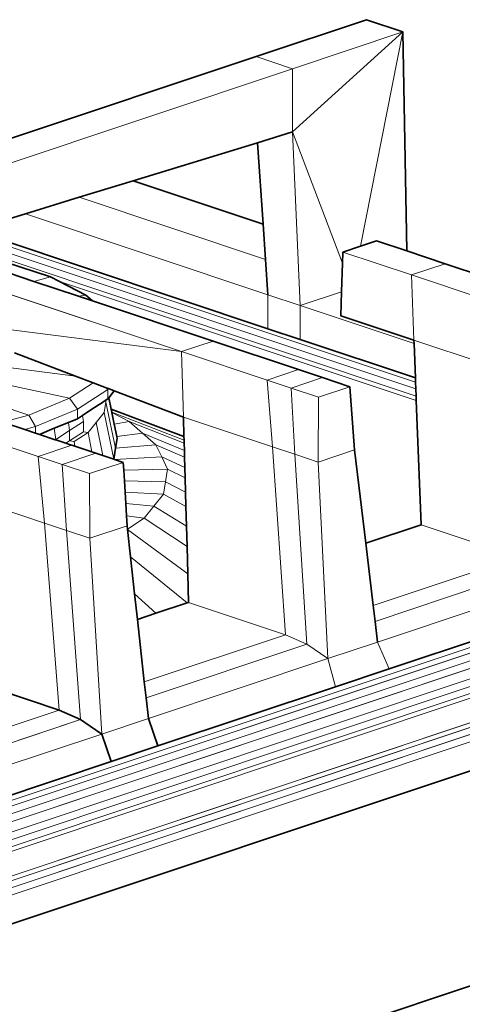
# Model space of a CAD drawing. Header units: inches. Extents: x 0 to 12.9, y 0 to 8.3.
# Tile 46 of 52: x 8.639 to 8.911, y 2.519 to 3.125. Entities that reach past the tile are written whole.
import ezdxf

# ---------------------------------------------------------------- set-up
doc = ezdxf.new("R2010")
doc.units = ezdxf.units.IN
doc.header["$MEASUREMENT"] = 0
doc.layers.add('Default', color=7, linetype='Continuous')

# ---------------------------------------------------------------- blocks, each defined once
blk = doc.blocks.new('MODEL_3')
at = {"lineweight": 0}
for p, q in [((8.78422, 3.10231), (8.8522, 3.12497)), ((8.8522, 3.12497), (8.87476, 3.11745)), ((8.87476, 3.11745), (8.80678, 3.09479)), ((8.80678, 3.09479), (8.87476, 3.11745)), ((8.87476, 3.11745), (8.80678, 3.05585)), ((8.80678, 3.05585), (8.87476, 3.11745)), ((8.84851, 2.98553), (8.87476, 3.11745)), ((8.87476, 3.11745), (8.84851, 2.98553)), ((8.87476, 3.11745), (8.8772, 2.98258)), ((8.6316, 3.05144), (8.78422, 3.10231)), ((8.80678, 3.09479), (8.78422, 3.10231)), ((8.78422, 3.10231), (8.80678, 3.09479)), ((8.5971, 3.0249), (8.80678, 3.09479)), ((8.80678, 3.09479), (8.5971, 3.0249)), ((8.80678, 3.05585), (8.80678, 3.09479)), ((8.80678, 3.09479), (8.80678, 3.05585)), ((8.80678, 3.05585), (8.78518, 3.04924)), ((8.78518, 3.04924), (8.80678, 3.05585)), ((8.8375, 2.97499), (8.80678, 3.05585)), ((8.80678, 3.05585), (8.8115, 2.94897)), ((8.8115, 2.94897), (8.80678, 3.05585)), ((8.80678, 3.05585), (8.8375, 2.97499)), ((8.88251, 2.9019), (8.43427, 3.05133)), ((8.43427, 3.05133), (8.88251, 2.9019)), ((8.79152, 2.93473), (8.43437, 3.05378)), ((8.43437, 3.05378), (8.79152, 2.93473)), ((8.78518, 3.04924), (8.70854, 3.02579)), ((8.78858, 2.99912), (8.78518, 3.04924)), ((8.88284, 2.89329), (8.43138, 3.04379)), ((8.43138, 3.04379), (8.88284, 2.89329)), ((8.88267, 2.89769), (8.43354, 3.04741)), ((8.43354, 3.04741), (8.88267, 2.89769)), ((8.70854, 3.02579), (8.67527, 3.01561)), ((8.67527, 3.01561), (8.70854, 3.02579)), ((8.70854, 3.02579), (8.78858, 2.99912)), ((8.67527, 3.01561), (8.64207, 3.00545)), ((8.64207, 3.00545), (8.67527, 3.01561)), ((8.67527, 3.01561), (8.79005, 2.97735)), ((8.79005, 2.97735), (8.67527, 3.01561)), ((8.64207, 3.00545), (8.61836, 2.9982)), ((8.61836, 2.9982), (8.64207, 3.00545)), ((8.64207, 3.00545), (8.79152, 2.95563)), ((8.79152, 2.95563), (8.64207, 3.00545)), ((8.79005, 2.97735), (8.78858, 2.99912)), ((8.78858, 2.99912), (8.79005, 2.97735)), ((8.85842, 2.98884), (8.84851, 2.98553)), ((8.84851, 2.98553), (8.85842, 2.98884)), ((8.8772, 2.98258), (8.85842, 2.98884)), ((8.85842, 2.98884), (8.8772, 2.98258)), ((8.84851, 2.98553), (8.8377, 2.98193)), ((8.8377, 2.98193), (8.84851, 2.98553)), ((8.8772, 2.98258), (8.90072, 2.97474)), ((8.79005, 2.97735), (8.79152, 2.95563)), ((8.79152, 2.95563), (8.79005, 2.97735)), ((8.8377, 2.98193), (8.8375, 2.97499)), ((8.8375, 2.97499), (8.8377, 2.98193)), ((8.88, 2.96783), (8.8377, 2.98193)), ((8.8377, 2.98193), (8.88, 2.96783)), ((8.73837, 2.92062), (8.58255, 2.97256)), ((8.58255, 2.97256), (8.73837, 2.92062)), ((8.64738, 2.96385), (8.6211, 2.97261)), ((8.6211, 2.97261), (8.64738, 2.96385)), ((8.65753, 2.96658), (8.62931, 2.97599)), ((8.62931, 2.97599), (8.65753, 2.96658)), ((8.8375, 2.97499), (8.83698, 2.95747)), ((8.83698, 2.95747), (8.8375, 2.97499)), ((8.88, 2.96783), (8.90072, 2.97474)), ((8.90072, 2.97474), (8.88, 2.96783)), ((8.90072, 2.97474), (8.95337, 2.95719)), ((8.65753, 2.96658), (8.64738, 2.96385)), ((8.64738, 2.96385), (8.65753, 2.96658)), ((8.66301, 2.96377), (8.65753, 2.96658)), ((8.65753, 2.96658), (8.66301, 2.96377)), ((8.93265, 2.95028), (8.88, 2.96783)), ((8.88, 2.96783), (8.93265, 2.95028)), ((8.88151, 2.92764), (8.88, 2.96783)), ((8.88, 2.96783), (8.88151, 2.92764)), ((8.67486, 2.95469), (8.64738, 2.96385)), ((8.64738, 2.96385), (8.67486, 2.95469)), ((8.88295, 2.89045), (8.66301, 2.96377)), ((8.66301, 2.96377), (8.88295, 2.89045)), ((8.67925, 2.95543), (8.66301, 2.96377)), ((8.66301, 2.96377), (8.67925, 2.95543)), ((8.67925, 2.95543), (8.67486, 2.95469)), ((8.67486, 2.95469), (8.68338, 2.95185)), ((8.68338, 2.95185), (8.67925, 2.95543)), ((8.79152, 2.95563), (8.79152, 2.93473)), ((8.79152, 2.93473), (8.79152, 2.95563)), ((8.79152, 2.95563), (8.8115, 2.94897)), ((8.8115, 2.94897), (8.79152, 2.95563)), ((8.83698, 2.95747), (8.8115, 2.94897)), ((8.8115, 2.94897), (8.83698, 2.95747)), ((8.83698, 2.95747), (8.83654, 2.94263)), ((8.83654, 2.94263), (8.83698, 2.95747)), ((8.75772, 2.92707), (8.68338, 2.95185)), ((8.68338, 2.95185), (8.75772, 2.92707)), ((8.8115, 2.94897), (8.8115, 2.92807)), ((8.88159, 2.92561), (8.8115, 2.94897)), ((8.8115, 2.94897), (8.88159, 2.92561)), ((8.8115, 2.92807), (8.8115, 2.94897)), ((8.73837, 2.92062), (8.58102, 2.94061)), ((8.58102, 2.94061), (8.73837, 2.92062)), ((8.83654, 2.94263), (8.88151, 2.92764)), ((8.88151, 2.92764), (8.83654, 2.94263)), ((8.79152, 2.93473), (8.8115, 2.92807)), ((8.8115, 2.92807), (8.79152, 2.93473)), ((8.8115, 2.92807), (8.88241, 2.90443)), ((8.88241, 2.90443), (8.8115, 2.92807)), ((8.67299, 2.9056), (8.50922, 2.92655)), ((8.50922, 2.92655), (8.67299, 2.9056)), ((8.66926, 2.89191), (8.50922, 2.92655)), ((8.50922, 2.92655), (8.66926, 2.89191)), ((8.64415, 2.88157), (8.50922, 2.92655)), ((8.50922, 2.92655), (8.64415, 2.88157)), ((8.73837, 2.92062), (8.75772, 2.92707)), ((8.75772, 2.92707), (8.73837, 2.92062)), ((8.81037, 2.90952), (8.75772, 2.92707)), ((8.75772, 2.92707), (8.81037, 2.90952)), ((8.88151, 2.92764), (8.88159, 2.92561)), ((8.93651, 2.9093), (8.88151, 2.92764)), ((8.88151, 2.92764), (8.93651, 2.9093)), ((8.88159, 2.92561), (8.88151, 2.92764)), ((8.88159, 2.92561), (8.88241, 2.90443)), ((8.88241, 2.90443), (8.88159, 2.92561)), ((8.63545, 2.91989), (8.67299, 2.9056)), ((8.67299, 2.9056), (8.63545, 2.91989)), ((8.73947, 2.88029), (8.73837, 2.92062)), ((8.73837, 2.92062), (8.79102, 2.90307)), ((8.79102, 2.90307), (8.73837, 2.92062)), ((8.73837, 2.92062), (8.73947, 2.88029)), ((8.67299, 2.9056), (8.68386, 2.90146)), ((8.68386, 2.90146), (8.67299, 2.9056)), ((8.79102, 2.90307), (8.81037, 2.90952)), ((8.81037, 2.90952), (8.79102, 2.90307)), ((8.82515, 2.90459), (8.80581, 2.89814)), ((8.80581, 2.89814), (8.82515, 2.90459)), ((8.82515, 2.90459), (8.81037, 2.90952)), ((8.81037, 2.90952), (8.82515, 2.90459)), ((8.84208, 2.89895), (8.82515, 2.90459)), ((8.82515, 2.90459), (8.84208, 2.89895)), ((8.88241, 2.90443), (8.88251, 2.9019)), ((8.88251, 2.9019), (8.88241, 2.90443)), ((8.68386, 2.90146), (8.66926, 2.89191)), ((8.66926, 2.89191), (8.68386, 2.90146)), ((8.68386, 2.90146), (8.69193, 2.89839)), ((8.69193, 2.89839), (8.68386, 2.90146)), ((8.69193, 2.89839), (8.69285, 2.89731)), ((8.6933, 2.89786), (8.69193, 2.89839)), ((8.69689, 2.8965), (8.6933, 2.89786)), ((8.80581, 2.89814), (8.79102, 2.90307)), ((8.79102, 2.90307), (8.80581, 2.89814)), ((8.79447, 2.86196), (8.79102, 2.90307)), ((8.79102, 2.90307), (8.79447, 2.86196)), ((8.80581, 2.89814), (8.80811, 2.85741)), ((8.80811, 2.85741), (8.80581, 2.89814)), ((8.80581, 2.89814), (8.82273, 2.8925)), ((8.82273, 2.8925), (8.80581, 2.89814)), ((8.82273, 2.8925), (8.84208, 2.89895)), ((8.84208, 2.89895), (8.82273, 2.8925)), ((8.84487, 2.86009), (8.84208, 2.89895)), ((8.84208, 2.89895), (8.84487, 2.86009)), ((8.88251, 2.9019), (8.88267, 2.89769)), ((8.88267, 2.89769), (8.88251, 2.9019)), ((8.88267, 2.89769), (8.88284, 2.89329)), ((8.88284, 2.89329), (8.88267, 2.89769)), ((8.66926, 2.89191), (8.64415, 2.88157)), ((8.64415, 2.88157), (8.66926, 2.89191)), ((8.67418, 2.88509), (8.66926, 2.89191)), ((8.66926, 2.89191), (8.67418, 2.88509)), ((8.69285, 2.89731), (8.67418, 2.88509)), ((8.67418, 2.88509), (8.69285, 2.89731)), ((8.69291, 2.89155), (8.69184, 2.89085)), ((8.69184, 2.89085), (8.69291, 2.89155)), ((8.69285, 2.89731), (8.69291, 2.89155)), ((8.69291, 2.89155), (8.69341, 2.89217)), ((8.69341, 2.89217), (8.69689, 2.8965)), ((8.69341, 2.89217), (8.69487, 2.88524)), ((8.69487, 2.88524), (8.69341, 2.89217)), ((8.73947, 2.88029), (8.69689, 2.8965)), ((8.69689, 2.8965), (8.73947, 2.88029)), ((8.82273, 2.8925), (8.82247, 2.85262)), ((8.82247, 2.85262), (8.82273, 2.8925)), ((8.88284, 2.89329), (8.88295, 2.89045)), ((8.88295, 2.89045), (8.88284, 2.89329)), ((8.68461, 2.88612), (8.68251, 2.88474)), ((8.68752, 2.88802), (8.68461, 2.88612)), ((8.68834, 2.88856), (8.68752, 2.88802)), ((8.68986, 2.88955), (8.68834, 2.88856)), ((8.69184, 2.89085), (8.68986, 2.88955)), ((8.69063, 2.88316), (8.69163, 2.88952)), ((8.69163, 2.88952), (8.69184, 2.89085)), ((8.6977, 2.8611), (8.69163, 2.88952)), ((8.69163, 2.88952), (8.6977, 2.8611)), ((8.88295, 2.89045), (8.88592, 2.81398)), ((8.88592, 2.81398), (8.88295, 2.89045)), ((8.64415, 2.88157), (8.62798, 2.87721)), ((8.62798, 2.87721), (8.64415, 2.88157)), ((8.64415, 2.88157), (8.64831, 2.87444)), ((8.64831, 2.87444), (8.64415, 2.88157)), ((8.64831, 2.87444), (8.67418, 2.88509)), ((8.67418, 2.88509), (8.64831, 2.87444)), ((8.67418, 2.88509), (8.67423, 2.87933)), ((8.67423, 2.87933), (8.67418, 2.88509)), ((8.67727, 2.88132), (8.67423, 2.87933)), ((8.67423, 2.87933), (8.67727, 2.88132)), ((8.68251, 2.88474), (8.67727, 2.88132)), ((8.67727, 2.88132), (8.67781, 2.87766)), ((8.68569, 2.87701), (8.69063, 2.88316)), ((8.69653, 2.85436), (8.69063, 2.88316)), ((8.69063, 2.88316), (8.69653, 2.85436)), ((8.69487, 2.88524), (8.69526, 2.88336)), ((8.69526, 2.88336), (8.69487, 2.88524)), ((8.69487, 2.88524), (8.7398, 2.86834)), ((8.7398, 2.86834), (8.69487, 2.88524)), ((8.69526, 2.88336), (8.69531, 2.88311)), ((8.69531, 2.88311), (8.69526, 2.88336)), ((8.69526, 2.88336), (8.73986, 2.86617)), ((8.73986, 2.86617), (8.69526, 2.88336)), ((8.69531, 2.88311), (8.6968, 2.87604)), ((8.70603, 2.87761), (8.69531, 2.88311)), ((8.6968, 2.87604), (8.69531, 2.88311)), ((8.69531, 2.88311), (8.70603, 2.87761)), ((8.7398, 2.86834), (8.73947, 2.88029)), ((8.73947, 2.88029), (8.79447, 2.86196)), ((8.79447, 2.86196), (8.73947, 2.88029)), ((8.73947, 2.88029), (8.7398, 2.86834)), ((8.64999, 2.85606), (8.59733, 2.87361)), ((8.59733, 2.87361), (8.64999, 2.85606)), ((8.64167, 2.87265), (8.62798, 2.87721)), ((8.62798, 2.87721), (8.64167, 2.87265)), ((8.64831, 2.87444), (8.64167, 2.87265)), ((8.64834, 2.87042), (8.64831, 2.87444)), ((8.65987, 2.87342), (8.65069, 2.86964)), ((8.65069, 2.86964), (8.65987, 2.87342)), ((8.6686, 2.87701), (8.65987, 2.87342)), ((8.65987, 2.87342), (8.6686, 2.87701)), ((8.66077, 2.86651), (8.65987, 2.87342)), ((8.65987, 2.87342), (8.66077, 2.86651)), ((8.67423, 2.87933), (8.6686, 2.87701)), ((8.6686, 2.87701), (8.67423, 2.87933)), ((8.66928, 2.87208), (8.6686, 2.87701)), ((8.6686, 2.87701), (8.66928, 2.87208)), ((8.66928, 2.87208), (8.67781, 2.87766)), ((8.67781, 2.87766), (8.66928, 2.87208)), ((8.67781, 2.87766), (8.67781, 2.87124)), ((8.68075, 2.87086), (8.68569, 2.87701)), ((8.68972, 2.85663), (8.68569, 2.87701)), ((8.68569, 2.87701), (8.68972, 2.85663)), ((8.6968, 2.87604), (8.70603, 2.87761)), ((8.70603, 2.87761), (8.6968, 2.87604)), ((8.6968, 2.87604), (8.6984, 2.86843)), ((8.6984, 2.86843), (8.6968, 2.87604)), ((8.70603, 2.87761), (8.71426, 2.87046)), ((8.71426, 2.87046), (8.70603, 2.87761)), ((8.70603, 2.87761), (8.73992, 2.86427)), ((8.73992, 2.86427), (8.70603, 2.87761)), ((8.64167, 2.87265), (8.64834, 2.87042)), ((8.65069, 2.86964), (8.64834, 2.87042)), ((8.64834, 2.87042), (8.65069, 2.86964)), ((8.65069, 2.86964), (8.66046, 2.86638)), ((8.66046, 2.86638), (8.65069, 2.86964)), ((8.66077, 2.86651), (8.66928, 2.87208)), ((8.66928, 2.87208), (8.66077, 2.86651)), ((8.66928, 2.86566), (8.66928, 2.87208)), ((8.66928, 2.87208), (8.66928, 2.86566)), ((8.66928, 2.86566), (8.67781, 2.87124)), ((8.67781, 2.87124), (8.66928, 2.86566)), ((8.68075, 2.87086), (8.67208, 2.86519)), ((8.67208, 2.86519), (8.68075, 2.87086)), ((8.67781, 2.87124), (8.68075, 2.87086)), ((8.68304, 2.85886), (8.68075, 2.87086)), ((8.68075, 2.87086), (8.68304, 2.85886)), ((8.6984, 2.86843), (8.71426, 2.87046)), ((8.71426, 2.87046), (8.6984, 2.86843)), ((8.6984, 2.86843), (8.69866, 2.86718)), ((8.69866, 2.86718), (8.6984, 2.86843)), ((8.71426, 2.87046), (8.7225, 2.86331)), ((8.74004, 2.85982), (8.71426, 2.87046)), ((8.71426, 2.87046), (8.74004, 2.85982)), ((8.7225, 2.86331), (8.71426, 2.87046)), ((8.73986, 2.86617), (8.7398, 2.86834)), ((8.7398, 2.86834), (8.73986, 2.86617)), ((8.67071, 2.86297), (8.64999, 2.85606)), ((8.64999, 2.85606), (8.67071, 2.86297)), ((8.66077, 2.86651), (8.66046, 2.86638)), ((8.66046, 2.86638), (8.66077, 2.86628)), ((8.66077, 2.86628), (8.66077, 2.86651)), ((8.66077, 2.86628), (8.66704, 2.86419)), ((8.66704, 2.86419), (8.66077, 2.86628)), ((8.66928, 2.86566), (8.66704, 2.86419)), ((8.66704, 2.86419), (8.66936, 2.86341)), ((8.67208, 2.86519), (8.66928, 2.86566)), ((8.66936, 2.86341), (8.67071, 2.86297)), ((8.67071, 2.86297), (8.67259, 2.86234)), ((8.67259, 2.86234), (8.67208, 2.86519)), ((8.67259, 2.86234), (8.68304, 2.85886)), ((8.68304, 2.85886), (8.67259, 2.86234)), ((8.69866, 2.86718), (8.6977, 2.8611)), ((8.6977, 2.8611), (8.69866, 2.86718)), ((8.7225, 2.86331), (8.6977, 2.8611)), ((8.6977, 2.8611), (8.7225, 2.86331)), ((8.7225, 2.86331), (8.72609, 2.85575)), ((8.72609, 2.85575), (8.7225, 2.86331)), ((8.7225, 2.86331), (8.74016, 2.85571)), ((8.74016, 2.85571), (8.7225, 2.86331)), ((8.73992, 2.86427), (8.73986, 2.86617)), ((8.73986, 2.86617), (8.73992, 2.86427)), ((8.74004, 2.85982), (8.73992, 2.86427)), ((8.73992, 2.86427), (8.74004, 2.85982)), ((8.80811, 2.85741), (8.79447, 2.86196)), ((8.79447, 2.86196), (8.80811, 2.85741)), ((8.80235, 2.74634), (8.79447, 2.86196)), ((8.79447, 2.86196), (8.80235, 2.74634)), ((8.66477, 2.85113), (8.64999, 2.85606)), ((8.64999, 2.85606), (8.66477, 2.85113)), ((8.65384, 2.81508), (8.64999, 2.85606)), ((8.64999, 2.85606), (8.65384, 2.81508)), ((8.6855, 2.85804), (8.66477, 2.85113)), ((8.66477, 2.85113), (8.6855, 2.85804)), ((8.68304, 2.85886), (8.6855, 2.85804)), ((8.6855, 2.85804), (8.68304, 2.85886)), ((8.6855, 2.85804), (8.68972, 2.85663)), ((8.68972, 2.85663), (8.6855, 2.85804)), ((8.68972, 2.85663), (8.69653, 2.85436)), ((8.69653, 2.85436), (8.68972, 2.85663)), ((8.6977, 2.8611), (8.69664, 2.85432)), ((8.69664, 2.85432), (8.6977, 2.8611)), ((8.72609, 2.85575), (8.69697, 2.85421)), ((8.69697, 2.85421), (8.72609, 2.85575)), ((8.72609, 2.85575), (8.72969, 2.84818)), ((8.72969, 2.84818), (8.72609, 2.85575)), ((8.72609, 2.85575), (8.74034, 2.84922)), ((8.74034, 2.84922), (8.72609, 2.85575)), ((8.74016, 2.85571), (8.74004, 2.85982)), ((8.74004, 2.85982), (8.74016, 2.85571)), ((8.74034, 2.84922), (8.74016, 2.85571)), ((8.74016, 2.85571), (8.74034, 2.84922)), ((8.80811, 2.85741), (8.81546, 2.74052)), ((8.81546, 2.74052), (8.80811, 2.85741)), ((8.80811, 2.85741), (8.82247, 2.85262)), ((8.82247, 2.85262), (8.80811, 2.85741)), ((8.84487, 2.86009), (8.82247, 2.85262)), ((8.82247, 2.85262), (8.84487, 2.86009)), ((8.85179, 2.80261), (8.84487, 2.86009)), ((8.84487, 2.86009), (8.85179, 2.80261)), ((8.68169, 2.84549), (8.66477, 2.85113)), ((8.66477, 2.85113), (8.66749, 2.81054)), ((8.66749, 2.81054), (8.66477, 2.85113)), ((8.66477, 2.85113), (8.68169, 2.84549)), ((8.70242, 2.8524), (8.68169, 2.84549)), ((8.68169, 2.84549), (8.70242, 2.8524)), ((8.69653, 2.85436), (8.69664, 2.85432)), ((8.69664, 2.85432), (8.69653, 2.85436)), ((8.69664, 2.85432), (8.69697, 2.85421)), ((8.69697, 2.85421), (8.69664, 2.85432)), ((8.69697, 2.85421), (8.70242, 2.8524)), ((8.70242, 2.8524), (8.69697, 2.85421)), ((8.70242, 2.8524), (8.70271, 2.84771)), ((8.70271, 2.84771), (8.70242, 2.8524)), ((8.74052, 2.84292), (8.74034, 2.84922)), ((8.74034, 2.84922), (8.74052, 2.84292)), ((8.82247, 2.85262), (8.82856, 2.73166)), ((8.82856, 2.73166), (8.82247, 2.85262)), ((8.68169, 2.84549), (8.68185, 2.80575)), ((8.68185, 2.80575), (8.68169, 2.84549)), ((8.72969, 2.84818), (8.70271, 2.84771)), ((8.70271, 2.84771), (8.72969, 2.84818)), ((8.70271, 2.84771), (8.70312, 2.84098)), ((8.70312, 2.84098), (8.70271, 2.84771)), ((8.72969, 2.84818), (8.72849, 2.84053)), ((8.72849, 2.84053), (8.72969, 2.84818)), ((8.72969, 2.84818), (8.74052, 2.84292)), ((8.74052, 2.84292), (8.72969, 2.84818)), ((8.70312, 2.84098), (8.70354, 2.83414)), ((8.72849, 2.84053), (8.70312, 2.84098)), ((8.70312, 2.84098), (8.72849, 2.84053)), ((8.70354, 2.83414), (8.70312, 2.84098)), ((8.72849, 2.84053), (8.72728, 2.83289)), ((8.72728, 2.83289), (8.72849, 2.84053)), ((8.72849, 2.84053), (8.74077, 2.83411)), ((8.74077, 2.83411), (8.72849, 2.84053)), ((8.74077, 2.83411), (8.74052, 2.84292)), ((8.74052, 2.84292), (8.74077, 2.83411)), ((8.65384, 2.81508), (8.59885, 2.83342)), ((8.59885, 2.83342), (8.65384, 2.81508)), ((8.70354, 2.83414), (8.70398, 2.82704)), ((8.72728, 2.83289), (8.70354, 2.83414)), ((8.70354, 2.83414), (8.72728, 2.83289)), ((8.70398, 2.82704), (8.70354, 2.83414)), ((8.72728, 2.83289), (8.72133, 2.82549)), ((8.72133, 2.82549), (8.72728, 2.83289)), ((8.72728, 2.83289), (8.74102, 2.82518)), ((8.74102, 2.82518), (8.72728, 2.83289)), ((8.74102, 2.82518), (8.74077, 2.83411)), ((8.74077, 2.83411), (8.74102, 2.82518)), ((8.04339, 2.44813), (9.19108, 2.8299)), ((9.19108, 2.8299), (8.04339, 2.44813)), ((9.19439, 2.82771), (8.04514, 2.44497)), ((8.04514, 2.44497), (9.19439, 2.82771)), ((8.70398, 2.82704), (8.70444, 2.81949)), ((8.72133, 2.82549), (8.70398, 2.82704)), ((8.70398, 2.82704), (8.72133, 2.82549)), ((8.70444, 2.81949), (8.70398, 2.82704)), ((8.72133, 2.82549), (8.71538, 2.81809)), ((8.71538, 2.81809), (8.72133, 2.82549)), ((8.72133, 2.82549), (8.74135, 2.81323)), ((8.74135, 2.81323), (8.72133, 2.82549)), ((8.74135, 2.81323), (8.74102, 2.82518)), ((8.74102, 2.82518), (8.74135, 2.81323)), ((8.04612, 2.44054), (9.19726, 2.824)), ((9.19726, 2.824), (8.04612, 2.44054)), ((8.04618, 2.43562), (9.19901, 2.81971)), ((9.19901, 2.81971), (8.04618, 2.43562)), ((8.70444, 2.81949), (8.70482, 2.8134)), ((8.71538, 2.81809), (8.70444, 2.81949)), ((8.70444, 2.81949), (8.71538, 2.81809)), ((8.70482, 2.8134), (8.70444, 2.81949)), ((9.20047, 2.81406), (8.04566, 2.4289)), ((8.04566, 2.4289), (9.20047, 2.81406)), ((8.66749, 2.81054), (8.65384, 2.81508)), ((8.65384, 2.81508), (8.66295, 2.69987)), ((8.66295, 2.69987), (8.65384, 2.81508)), ((8.65384, 2.81508), (8.66749, 2.81054)), ((8.68185, 2.80575), (8.70482, 2.8134)), ((8.70482, 2.8134), (8.68185, 2.80575)), ((8.70482, 2.8134), (8.70504, 2.81132)), ((8.70504, 2.81132), (8.70482, 2.8134)), ((8.71538, 2.81809), (8.70504, 2.81132)), ((8.70504, 2.81132), (8.71538, 2.81809)), ((8.71538, 2.81809), (8.74171, 2.80056)), ((8.74171, 2.80056), (8.71538, 2.81809)), ((8.74171, 2.80056), (8.74135, 2.81323)), ((8.74135, 2.81323), (8.74171, 2.80056)), ((8.88592, 2.81398), (8.85179, 2.80261)), ((8.85179, 2.80261), (8.88592, 2.81398)), ((8.9456, 2.79409), (8.88592, 2.81398)), ((8.88592, 2.81398), (8.9456, 2.79409)), ((7.82703, 2.32908), (9.26751, 2.80908)), ((9.26751, 2.80908), (7.82703, 2.32908)), ((7.82995, 2.32717), (9.27044, 2.80725)), ((9.27044, 2.80725), (7.82995, 2.32717)), ((8.04498, 2.41671), (9.21945, 2.80836)), ((9.21945, 2.80836), (8.04498, 2.41671)), ((9.21071, 2.80831), (8.04506, 2.4197)), ((8.04506, 2.4197), (9.21071, 2.80831)), ((9.20366, 2.81041), (8.0453, 2.424)), ((8.0453, 2.424), (9.20366, 2.81041)), ((8.67602, 2.69405), (8.66749, 2.81054)), ((8.66749, 2.81054), (8.68185, 2.80575)), ((8.66749, 2.81054), (8.67602, 2.69405)), ((8.68185, 2.80575), (8.66749, 2.81054)), ((8.70504, 2.81132), (8.70506, 2.81119)), ((8.70506, 2.81119), (8.70504, 2.81132)), ((8.70506, 2.81119), (8.70691, 2.79434)), ((8.74218, 2.78385), (8.70506, 2.81119)), ((8.70506, 2.81119), (8.74218, 2.78385)), ((8.70691, 2.79434), (8.70506, 2.81119)), ((7.83234, 2.32357), (9.27283, 2.80372)), ((9.27283, 2.80372), (7.83234, 2.32357)), ((8.68185, 2.80575), (8.6891, 2.68519)), ((8.6891, 2.68519), (8.68185, 2.80575)), ((8.74218, 2.78385), (8.74171, 2.80056)), ((8.74171, 2.80056), (8.74218, 2.78385)), ((8.85179, 2.80261), (8.85639, 2.76435)), ((8.85639, 2.76435), (8.85179, 2.80261)), ((7.83341, 2.31948), (9.27391, 2.79965)), ((9.27391, 2.79965), (7.83341, 2.31948)), ((8.70691, 2.79434), (8.70942, 2.7715)), ((8.74176, 2.76593), (8.70691, 2.79434)), ((8.70691, 2.79434), (8.74176, 2.76593)), ((8.70942, 2.7715), (8.70691, 2.79434)), ((8.9456, 2.79409), (8.85639, 2.76435)), ((8.85639, 2.76435), (8.9456, 2.79409)), ((8.74267, 2.76624), (8.74218, 2.78385)), ((8.74218, 2.78385), (8.74267, 2.76624)), ((8.85757, 2.75455), (8.9587, 2.78827)), ((8.9587, 2.78827), (8.85757, 2.75455)), ((8.8591, 2.74184), (8.97177, 2.77941)), ((8.97177, 2.77941), (8.8591, 2.74184)), ((8.70942, 2.7715), (8.71115, 2.75573)), ((8.72246, 2.7595), (8.70942, 2.7715)), ((8.70942, 2.7715), (8.72246, 2.7595)), ((8.71115, 2.75573), (8.70942, 2.7715)), ((8.72246, 2.7595), (8.74176, 2.76593)), ((8.74176, 2.76593), (8.72246, 2.7595)), ((8.74176, 2.76593), (8.74267, 2.76624)), ((8.74267, 2.76624), (8.74176, 2.76593)), ((8.80235, 2.74634), (8.74267, 2.76624)), ((8.74267, 2.76624), (8.80235, 2.74634)), ((8.85639, 2.76435), (8.85757, 2.75455)), ((8.85757, 2.75455), (8.85639, 2.76435)), ((8.71115, 2.75573), (8.72246, 2.7595)), ((8.72246, 2.7595), (8.71115, 2.75573)), ((8.86622, 2.72533), (8.97769, 2.76249)), ((8.97769, 2.76249), (8.86622, 2.72533)), ((8.71537, 2.71735), (8.71115, 2.75573)), ((8.71115, 2.75573), (8.71537, 2.71735)), ((8.8591, 2.74184), (8.85757, 2.75455)), ((8.85757, 2.75455), (8.8591, 2.74184)), ((8.71537, 2.71735), (8.80235, 2.74634)), ((8.80235, 2.74634), (8.71537, 2.71735)), ((8.81546, 2.74052), (8.80235, 2.74634)), ((8.80235, 2.74634), (8.81546, 2.74052)), ((9.15435, 2.74197), (7.83504, 2.3022)), ((7.83504, 2.3022), (9.15435, 2.74197)), ((8.81546, 2.74052), (8.71646, 2.70752)), ((8.71646, 2.70752), (8.81546, 2.74052)), ((8.82856, 2.73166), (8.81546, 2.74052)), ((8.81546, 2.74052), (8.82856, 2.73166)), ((8.82856, 2.73166), (8.8591, 2.74184)), ((8.8591, 2.74184), (8.82856, 2.73166)), ((8.86622, 2.72533), (8.8591, 2.74184)), ((8.8591, 2.74184), (8.86622, 2.72533)), ((8.82856, 2.73166), (8.71786, 2.69476)), ((8.71786, 2.69476), (8.82856, 2.73166)), ((8.83323, 2.71433), (8.82856, 2.73166)), ((8.82856, 2.73166), (8.83323, 2.71433)), ((8.83323, 2.71433), (8.86622, 2.72533)), ((8.86622, 2.72533), (8.83323, 2.71433)), ((8.66295, 2.69987), (8.60322, 2.71977)), ((8.60322, 2.71977), (8.66295, 2.69987)), ((8.71646, 2.70752), (8.71537, 2.71735)), ((8.71537, 2.71735), (8.71646, 2.70752)), ((8.72374, 2.67784), (8.83323, 2.71433)), ((8.83323, 2.71433), (8.72374, 2.67784)), ((8.71786, 2.69476), (8.71646, 2.70752)), ((8.71646, 2.70752), (8.71786, 2.69476)), ((8.66295, 2.69987), (8.57611, 2.67093)), ((8.57611, 2.67093), (8.66295, 2.69987)), ((8.66295, 2.69987), (8.67602, 2.69405)), ((8.67602, 2.69405), (8.66295, 2.69987)), ((8.67602, 2.69405), (8.57717, 2.6611)), ((8.57717, 2.6611), (8.67602, 2.69405)), ((8.67602, 2.69405), (8.68206, 2.68998)), ((8.68206, 2.68998), (8.67602, 2.69405)), ((8.6891, 2.68519), (8.71786, 2.69476)), ((8.71786, 2.69476), (8.6891, 2.68519)), ((8.71786, 2.69476), (8.72374, 2.67784)), ((8.72374, 2.67784), (8.71786, 2.69476)), ((8.68206, 2.68998), (8.6891, 2.68519)), ((8.6891, 2.68519), (8.68206, 2.68998)), ((8.57856, 2.64834), (8.6891, 2.68519)), ((8.6891, 2.68519), (8.57856, 2.64834)), ((8.69503, 2.66827), (8.6891, 2.68519)), ((8.6891, 2.68519), (8.69503, 2.66827)), ((8.69503, 2.66827), (8.72374, 2.67784)), ((8.72374, 2.67784), (8.69503, 2.66827)), ((8.58446, 2.63141), (8.69503, 2.66827)), ((8.69503, 2.66827), (8.58446, 2.63141)), ((9.12253, 2.59894), (7.82432, 2.16621))]:
    blk.add_line(p, q, dxfattribs=at).dxf.unprotected_set("ltscale", 0)
at = {"lineweight": 35}
for p, q in [((8.8522, 3.12497), (8.78422, 3.10231)), ((8.87476, 3.11745), (8.8522, 3.12497)), ((8.8772, 2.98258), (8.87476, 3.11745)), ((8.6316, 3.05144), (8.78422, 3.10231)), ((8.78518, 3.04924), (8.80678, 3.05585)), ((8.79152, 2.93473), (8.43437, 3.05378)), ((8.70854, 3.02579), (8.78518, 3.04924)), ((8.78518, 3.04924), (8.78858, 2.99912)), ((8.67527, 3.01561), (8.70854, 3.02579)), ((8.70854, 3.02579), (8.78858, 2.99912)), ((8.64207, 3.00545), (8.67527, 3.01561)), ((8.61836, 2.9982), (8.64207, 3.00545)), ((8.78858, 2.99912), (8.79005, 2.97735)), ((8.85842, 2.98884), (8.84851, 2.98553)), ((8.85842, 2.98884), (8.8772, 2.98258)), ((8.84851, 2.98553), (8.8377, 2.98193)), ((8.8772, 2.98258), (8.90072, 2.97474)), ((8.79005, 2.97735), (8.79152, 2.95563)), ((8.8377, 2.98193), (8.8375, 2.97499)), ((8.64738, 2.96385), (8.6211, 2.97261)), ((8.62931, 2.97599), (8.65753, 2.96658)), ((8.8375, 2.97499), (8.83698, 2.95747)), ((8.90072, 2.97474), (8.95337, 2.95719)), ((8.65753, 2.96658), (8.66301, 2.96377)), ((8.67486, 2.95469), (8.64738, 2.96385)), ((8.66301, 2.96377), (8.67925, 2.95543)), ((8.68338, 2.95185), (8.67486, 2.95469)), ((8.67925, 2.95543), (8.68338, 2.95185)), ((8.83698, 2.95747), (8.83654, 2.94263)), ((8.75772, 2.92707), (8.68338, 2.95185)), ((8.83654, 2.94263), (8.88151, 2.92764)), ((8.8115, 2.92807), (8.79152, 2.93473)), ((8.8115, 2.92807), (8.88241, 2.90443)), ((8.75772, 2.92707), (8.81037, 2.90952)), ((8.88159, 2.92561), (8.88151, 2.92764)), ((8.88241, 2.90443), (8.88159, 2.92561)), ((8.67299, 2.9056), (8.63545, 2.91989)), ((8.68386, 2.90146), (8.67299, 2.9056)), ((8.82515, 2.90459), (8.81037, 2.90952)), ((8.84208, 2.89895), (8.82515, 2.90459)), ((8.88251, 2.9019), (8.88241, 2.90443)), ((8.69193, 2.89839), (8.68386, 2.90146)), ((8.6933, 2.89786), (8.69193, 2.89839)), ((8.69689, 2.8965), (8.6933, 2.89786)), ((8.84487, 2.86009), (8.84208, 2.89895)), ((8.88267, 2.89769), (8.88251, 2.9019)), ((8.88284, 2.89329), (8.88267, 2.89769)), ((8.69184, 2.89085), (8.69291, 2.89155)), ((8.69291, 2.89155), (8.69341, 2.89217)), ((8.69341, 2.89217), (8.69689, 2.8965)), ((8.69487, 2.88524), (8.69341, 2.89217)), ((8.73947, 2.88029), (8.69689, 2.8965)), ((8.88295, 2.89045), (8.88284, 2.89329)), ((8.68251, 2.88474), (8.68461, 2.88612)), ((8.68461, 2.88612), (8.68752, 2.88802)), ((8.68752, 2.88802), (8.68834, 2.88856)), ((8.68834, 2.88856), (8.68986, 2.88955)), ((8.68986, 2.88955), (8.69184, 2.89085)), ((8.88592, 2.81398), (8.88295, 2.89045)), ((8.67423, 2.87933), (8.67727, 2.88132)), ((8.67727, 2.88132), (8.68251, 2.88474)), ((8.69487, 2.88524), (8.7398, 2.86834)), ((8.69526, 2.88336), (8.69487, 2.88524)), ((8.69531, 2.88311), (8.69526, 2.88336)), ((8.6968, 2.87604), (8.69531, 2.88311)), ((8.73947, 2.88029), (8.7398, 2.86834)), ((8.62798, 2.87721), (8.64167, 2.87265)), ((8.65069, 2.86964), (8.65987, 2.87342)), ((8.65987, 2.87342), (8.6686, 2.87701)), ((8.6686, 2.87701), (8.67423, 2.87933)), ((8.6984, 2.86843), (8.6968, 2.87604)), ((8.64167, 2.87265), (8.64834, 2.87042)), ((8.64834, 2.87042), (8.65069, 2.86964)), ((8.65069, 2.86964), (8.66046, 2.86638)), ((8.69866, 2.86718), (8.6984, 2.86843)), ((8.7398, 2.86834), (8.73986, 2.86617)), ((8.66046, 2.86638), (8.66077, 2.86628)), ((8.66077, 2.86628), (8.66704, 2.86419)), ((8.66704, 2.86419), (8.66936, 2.86341)), ((8.66936, 2.86341), (8.67071, 2.86297)), ((8.67259, 2.86234), (8.67071, 2.86297)), ((8.68304, 2.85886), (8.67259, 2.86234)), ((8.6977, 2.8611), (8.69866, 2.86718)), ((8.73986, 2.86617), (8.73992, 2.86427)), ((8.73992, 2.86427), (8.74004, 2.85982)), ((8.6855, 2.85804), (8.68304, 2.85886)), ((8.68972, 2.85663), (8.6855, 2.85804)), ((8.69653, 2.85436), (8.68972, 2.85663)), ((8.69664, 2.85432), (8.6977, 2.8611)), ((8.74004, 2.85982), (8.74016, 2.85571)), ((8.74016, 2.85571), (8.74034, 2.84922)), ((8.85179, 2.80261), (8.84487, 2.86009)), ((8.69664, 2.85432), (8.69653, 2.85436)), ((8.69697, 2.85421), (8.69664, 2.85432)), ((8.70242, 2.8524), (8.69697, 2.85421)), ((8.70271, 2.84771), (8.70242, 2.8524)), ((8.74034, 2.84922), (8.74052, 2.84292)), ((8.70312, 2.84098), (8.70271, 2.84771)), ((8.70354, 2.83414), (8.70312, 2.84098)), ((8.74052, 2.84292), (8.74077, 2.83411)), ((8.70398, 2.82704), (8.70354, 2.83414)), ((8.74077, 2.83411), (8.74102, 2.82518)), ((8.70444, 2.81949), (8.70398, 2.82704)), ((8.74102, 2.82518), (8.74135, 2.81323)), ((8.70482, 2.8134), (8.70444, 2.81949)), ((8.70504, 2.81132), (8.70482, 2.8134)), ((8.74135, 2.81323), (8.74171, 2.80056)), ((8.85179, 2.80261), (8.88592, 2.81398)), ((8.70506, 2.81119), (8.70504, 2.81132)), ((8.70691, 2.79434), (8.70506, 2.81119)), ((8.74171, 2.80056), (8.74218, 2.78385)), ((8.85639, 2.76435), (8.85179, 2.80261)), ((8.70942, 2.7715), (8.70691, 2.79434)), ((8.74218, 2.78385), (8.74267, 2.76624)), ((8.71115, 2.75573), (8.70942, 2.7715)), ((8.74176, 2.76593), (8.72246, 2.7595)), ((8.74267, 2.76624), (8.74176, 2.76593)), ((8.85757, 2.75455), (8.85639, 2.76435)), ((8.72246, 2.7595), (8.71115, 2.75573)), ((8.97769, 2.76249), (8.86622, 2.72533)), ((8.71537, 2.71735), (8.71115, 2.75573)), ((8.8591, 2.74184), (8.85757, 2.75455)), ((9.15435, 2.74197), (7.83504, 2.3022)), ((8.86622, 2.72533), (8.83323, 2.71433)), ((8.60322, 2.71977), (8.66295, 2.69987)), ((8.71646, 2.70752), (8.71537, 2.71735)), ((8.72374, 2.67784), (8.83323, 2.71433)), ((8.71786, 2.69476), (8.71646, 2.70752)), ((8.66295, 2.69987), (8.67602, 2.69405)), ((8.67602, 2.69405), (8.68206, 2.68998)), ((8.71786, 2.69476), (8.72374, 2.67784)), ((8.68206, 2.68998), (8.6891, 2.68519)), ((8.69503, 2.66827), (8.6891, 2.68519)), ((8.69503, 2.66827), (8.72374, 2.67784)), ((8.58446, 2.63141), (8.69503, 2.66827)), ((7.82432, 2.16621), (9.12253, 2.59894))]:
    blk.add_line(p, q, dxfattribs=at)
blk = doc.blocks.new('Page 1')
at = {"layer": 'Default'}
blk.add_blockref('MODEL_3', (0, 0), dxfattribs=at)

msp = doc.modelspace()

# ---------------------------------------------------------------- block references
msp.add_blockref('Page 1', (0, 0))

doc.saveas('drawing.dxf')
